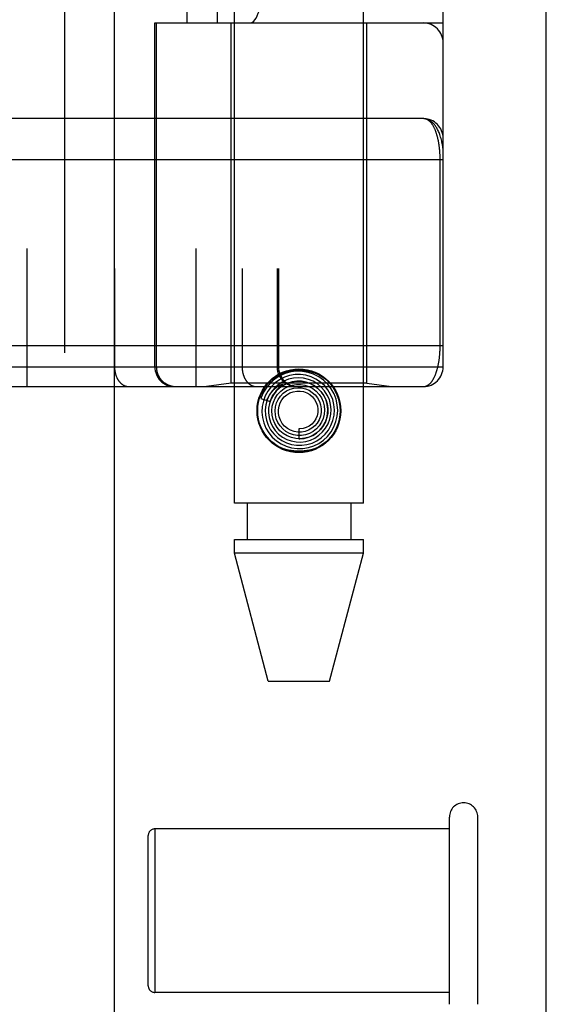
# Model space of a CAD drawing. Header units: inches. Extents: x 0 to 227, y 0 to 147.
# Tile 89 of 256: x 100.04 to 100.839, y 44.204 to 45.697. Entities that reach past the tile are written whole.
import ezdxf

# ---------------------------------------------------------------- set-up
doc = ezdxf.new("R2010")
doc.units = ezdxf.units.IN
doc.header["$LTSCALE"] = 12.466667
doc.header["$MEASUREMENT"] = 0
doc.linetypes.add('HIDDEN', pattern=[0.2, 0.1, -0.1])
doc.layers.get('0').update_dxf_attribs({"linetype": 'CONTINUOUS'})
doc.layers.add('DEFAULT_2', color=8, linetype='HIDDEN')
doc.layers.add('RIGHTHAND_DOOR_ASSEMBLY', color=7, linetype='CONTINUOUS')

msp = doc.modelspace()

# ---------------------------------------------------------------- linework, layer by layer
at = {"color": 3, "linetype": 'Continuous'}
msp.add_line((100.8392, 41.7214), (100.8392, 106.2511), dxfattribs=at)
at = {"layer": 'DEFAULT_2', "color": 8, "linetype": 'HIDDEN'}
for p, q in [((100.6922, 44.2044), (100.6922, 44.4884)), ((100.7352, 44.2044), (100.7352, 44.4884)), ((100.6922, 44.4704), (100.2452, 44.4704)), ((100.2452, 44.4704), (100.2452, 44.2224)), ((100.2352, 44.2324), (100.2352, 44.4604)), ((100.6922, 44.2224), (100.2452, 44.2224))]:
    msp.add_line(p, q, dxfattribs=at)
for centre, radius, start, end in [((100.7137, 44.4884), 0.0215, 360, 180), ((100.2452, 44.4604), 0.01, 90, 180), ((100.2452, 44.2324), 0.01, 180, 270)]:
    msp.add_arc(centre, radius, start, end, dxfattribs=at)
at = {"layer": 'RIGHTHAND_DOOR_ASSEMBLY', "color": 8, "linetype": 'HIDDEN'}
for p, q in [((100.1084, 101.2924), (100.1084, 41.9424)), ((100.3659, 44.9644), (100.3659, 48.1468)), ((100.5619, 44.9644), (100.5619, 48.1468)), ((100.0512, 47.8436), (100.0512, 45.1411)), ((100.3077, 47.8436), (100.3077, 45.1411)), ((100.1842, 47.8136), (100.1842, 45.1711)), ((100.3777, 47.8136), (100.3777, 45.1711)), ((100.4308, 47.8136), (100.4308, 45.1711)), ((100.4328, 47.8136), (100.4328, 45.1711)), ((100.6827, 45.1711), (100.6827, 47.8136)), ((100.2943, 45.6924), (100.2943, 47.2924)), ((100.3402, 45.6924), (100.3402, 47.2924)), ((100.6527, 47.2924), (100.6527, 45.6924)), ((100.2452, 45.6924), (100.6827, 45.6924)), ((100.2452, 45.1711), (100.2452, 45.6924)), ((100.2475, 45.6924), (100.2475, 45.1711)), ((100.3609, 45.1464), (100.3609, 45.6924)), ((100.5669, 45.1464), (100.5669, 45.6924)), ((100.6527, 45.5474), (99.7732, 45.5474)), ((99.7789, 45.2036), (100.6827, 45.2036)), ((100.0192, 45.1711), (100.6827, 45.1711)), ((99.7789, 45.1411), (100.6527, 45.1411)), ((100.3609, 45.1464), (100.3234, 45.1411)), ((100.5669, 45.1464), (100.3609, 45.1464)), ((100.4342, 45.1399), (100.4337, 45.1395)), ((100.4346, 45.1403), (100.4342, 45.1399)), ((100.435, 45.1407), (100.4346, 45.1403)), ((100.4355, 45.1412), (100.435, 45.1407)), ((100.437, 45.1425), (100.4355, 45.1412)), ((100.4373, 45.1427), (100.437, 45.1425)), ((100.5669, 45.1464), (100.6044, 45.1411)), ((100.4059, 45.1232), (100.4202, 45.1186)), ((100.4639, 45.0769), (100.4639, 45.0619)), ((100.5619, 44.9644), (100.3659, 44.9644)), ((100.3854, 44.9644), (100.3854, 44.9094)), ((100.5424, 44.9644), (100.5424, 44.9094)), ((100.3659, 44.9094), (100.5619, 44.9094)), ((100.3659, 44.8885), (100.3659, 44.9094)), ((100.5619, 44.8885), (100.5619, 44.9094)), ((100.5619, 44.8885), (100.3659, 44.8885)), ((100.4174, 44.6944), (100.3659, 44.8885)), ((100.5104, 44.6944), (100.5619, 44.8885)), ((100.4174, 44.6944), (100.5104, 44.6944))]:
    msp.add_line(p, q, dxfattribs=at)
at = {"layer": 'RIGHTHAND_DOOR_ASSEMBLY', "color": 3, "linetype": 'Continuous'}
msp.add_line((100.1834, 101.2924), (100.1834, 41.9424), dxfattribs=at)
at = {"layer": 'RIGHTHAND_DOOR_ASSEMBLY', "color": 8, "linetype": 'HIDDEN'}
for points in [[(100.6827, 45.4974), (100.6827, 45.498), (100.6827, 45.4986), (100.6826, 45.4993), (100.6826, 45.5), (100.6826, 45.5008), (100.6825, 45.5016), (100.6824, 45.5025), (100.6823, 45.5034), (100.6822, 45.5045), (100.682, 45.5057), (100.6818, 45.5069), (100.6816, 45.5083), (100.6813, 45.5099), (100.6809, 45.5115), (100.6805, 45.5133), (100.6801, 45.5153), (100.6795, 45.5173), (100.6789, 45.5193), (100.6783, 45.5212), (100.6777, 45.5231), (100.677, 45.5248), (100.6764, 45.5264), (100.6757, 45.5279), (100.675, 45.5294), (100.6743, 45.5307), (100.6737, 45.532), (100.673, 45.5332), (100.6723, 45.5343), (100.6716, 45.5354), (100.6709, 45.5364), (100.6702, 45.5374), (100.6695, 45.5383), (100.6688, 45.5391), (100.6681, 45.5399), (100.6673, 45.5406), (100.6666, 45.5413), (100.6659, 45.542), (100.6652, 45.5426), (100.6645, 45.5432), (100.6638, 45.5437), (100.6631, 45.5442), (100.6624, 45.5446), (100.6617, 45.545), (100.661, 45.5454), (100.6603, 45.5457), (100.6596, 45.546), (100.6589, 45.5463), (100.6582, 45.5465), (100.6575, 45.5467), (100.6568, 45.5469), (100.6561, 45.5471), (100.6554, 45.5472), (100.6547, 45.5473), (100.654, 45.5473), (100.6534, 45.5474), (100.6527, 45.5474)], [(100.6781, 45.4849), (100.6781, 45.4857), (100.6781, 45.4865), (100.6781, 45.4874), (100.6781, 45.4882), (100.678, 45.489), (100.678, 45.4898), (100.678, 45.4907), (100.678, 45.4915), (100.6779, 45.4923), (100.6779, 45.4932), (100.6778, 45.494), (100.6778, 45.4948), (100.6777, 45.4957), (100.6777, 45.4965), (100.6776, 45.4974), (100.6776, 45.4982), (100.6775, 45.4991), (100.6774, 45.5), (100.6773, 45.5008), (100.6772, 45.5017), (100.6771, 45.5026), (100.677, 45.5035), (100.6769, 45.5043), (100.6768, 45.5052), (100.6767, 45.5061), (100.6766, 45.507), (100.6764, 45.5079), (100.6763, 45.5088), (100.6762, 45.5097), (100.676, 45.5105), (100.6759, 45.5114), (100.6757, 45.5123), (100.6755, 45.5132), (100.6754, 45.514), (100.6752, 45.5149), (100.675, 45.5158), (100.6748, 45.5166), (100.6746, 45.5175), (100.6744, 45.5183), (100.6742, 45.5192), (100.674, 45.52), (100.6738, 45.5209), (100.6735, 45.5217), (100.6733, 45.5225), (100.6731, 45.5233), (100.6728, 45.5242), (100.6726, 45.525), (100.6723, 45.5258), (100.672, 45.5266), (100.6717, 45.5274), (100.6715, 45.5281), (100.6712, 45.5289), (100.6709, 45.5297), (100.6705, 45.5304), (100.6702, 45.5312), (100.6699, 45.5319), (100.6696, 45.5326), (100.6692, 45.5333), (100.6689, 45.534), (100.6685, 45.5347), (100.6682, 45.5354), (100.6678, 45.5361), (100.6674, 45.5367), (100.667, 45.5374), (100.6666, 45.538), (100.6662, 45.5386), (100.6658, 45.5392), (100.6654, 45.5398), (100.6649, 45.5404), (100.6645, 45.5409), (100.6641, 45.5414), (100.6636, 45.5419), (100.6631, 45.5424), (100.6627, 45.5429), (100.6622, 45.5434), (100.6617, 45.5438), (100.6612, 45.5442), (100.6607, 45.5446), (100.6602, 45.545), (100.6596, 45.5453), (100.6591, 45.5456), (100.6586, 45.5459), (100.658, 45.5462), (100.6575, 45.5464), (100.6569, 45.5467), (100.6563, 45.5468), (100.6557, 45.547), (100.6551, 45.5471), (100.6545, 45.5473), (100.6539, 45.5473), (100.6533, 45.5474), (100.6527, 45.5474)], [(100.6827, 45.4849), (99.7724, 45.4849)], [(100.6527, 45.1411), (100.6533, 45.1412), (100.6539, 45.1412), (100.6545, 45.1413), (100.6551, 45.1414), (100.6557, 45.1415), (100.6562, 45.1417), (100.6568, 45.1419), (100.6573, 45.1421), (100.6579, 45.1423), (100.6584, 45.1426), (100.659, 45.1428), (100.6595, 45.1431), (100.66, 45.1435), (100.6605, 45.1438), (100.661, 45.1442), (100.6615, 45.1446), (100.662, 45.145), (100.6624, 45.1454), (100.6629, 45.1459), (100.6634, 45.1464), (100.6638, 45.1468), (100.6643, 45.1474), (100.6647, 45.1479), (100.6651, 45.1484), (100.6655, 45.149), (100.6659, 45.1495), (100.6663, 45.1501), (100.6667, 45.1507), (100.6671, 45.1513), (100.6675, 45.152), (100.6679, 45.1526), (100.6682, 45.1533), (100.6686, 45.1539), (100.6689, 45.1546), (100.6693, 45.1553), (100.6696, 45.156), (100.6699, 45.1567), (100.6702, 45.1574), (100.6706, 45.1581), (100.6709, 45.1589), (100.6712, 45.1596), (100.6714, 45.1604), (100.6717, 45.1611), (100.672, 45.1619), (100.6723, 45.1627), (100.6725, 45.1634), (100.6728, 45.1642), (100.673, 45.165), (100.6733, 45.1658), (100.6735, 45.1666), (100.6737, 45.1674), (100.6739, 45.1683), (100.6741, 45.1691), (100.6744, 45.1699), (100.6746, 45.1707), (100.6748, 45.1716), (100.6749, 45.1724), (100.6751, 45.1733), (100.6753, 45.1741), (100.6755, 45.175), (100.6756, 45.1758), (100.6758, 45.1767), (100.6759, 45.1775), (100.6761, 45.1784), (100.6762, 45.1793), (100.6764, 45.1801), (100.6765, 45.181), (100.6766, 45.1818), (100.6767, 45.1827), (100.6769, 45.1836), (100.677, 45.1844), (100.6771, 45.1853), (100.6772, 45.1862), (100.6773, 45.187), (100.6773, 45.1879), (100.6774, 45.1887), (100.6775, 45.1895), (100.6776, 45.1904), (100.6776, 45.1912), (100.6777, 45.1921), (100.6777, 45.1929), (100.6778, 45.1937), (100.6778, 45.1946), (100.6779, 45.1954), (100.6779, 45.1962), (100.678, 45.197), (100.678, 45.1979), (100.678, 45.1987), (100.678, 45.1995), (100.6781, 45.2003), (100.6781, 45.2012), (100.6781, 45.202), (100.6781, 45.2028), (100.6781, 45.4849)], [(100.1842, 45.1711), (100.1842, 45.1705), (100.1842, 45.1698), (100.1842, 45.1692), (100.1842, 45.1685), (100.1843, 45.1679), (100.1843, 45.1672), (100.1844, 45.1666), (100.1845, 45.1659), (100.1846, 45.1653), (100.1847, 45.1647), (100.1848, 45.164), (100.1849, 45.1634), (100.185, 45.1627), (100.1851, 45.1621), (100.1853, 45.1615), (100.1854, 45.1609), (100.1856, 45.1603), (100.1858, 45.1597), (100.186, 45.1591), (100.1861, 45.1585), (100.1863, 45.1579), (100.1866, 45.1573), (100.1868, 45.1567), (100.187, 45.1561), (100.1872, 45.1556), (100.1875, 45.155), (100.1877, 45.1545), (100.188, 45.1539), (100.1883, 45.1534), (100.1885, 45.1529), (100.1888, 45.1524), (100.1891, 45.1519), (100.1894, 45.1514), (100.1897, 45.1509), (100.1901, 45.1504), (100.1904, 45.1499), (100.1907, 45.1495), (100.191, 45.149), (100.1914, 45.1486), (100.1917, 45.1482), (100.1921, 45.1477), (100.1925, 45.1473), (100.1928, 45.1469), (100.1932, 45.1466), (100.1936, 45.1462), (100.194, 45.1458), (100.1944, 45.1455), (100.1948, 45.1452), (100.1952, 45.1448), (100.1956, 45.1445), (100.196, 45.1442), (100.1964, 45.144), (100.1968, 45.1437), (100.1973, 45.1434), (100.1977, 45.1432), (100.1981, 45.143), (100.1986, 45.1427), (100.199, 45.1425), (100.1994, 45.1423), (100.1999, 45.1422), (100.2003, 45.142), (100.2008, 45.1419), (100.2012, 45.1417), (100.2017, 45.1416), (100.2021, 45.1415), (100.2026, 45.1414), (100.2031, 45.1413), (100.2035, 45.1413), (100.204, 45.1412), (100.2044, 45.1412), (100.2049, 45.1412), (100.2054, 45.1411)], [(100.2475, 45.1711), (100.2475, 45.1705), (100.2476, 45.1698), (100.2476, 45.1692), (100.2476, 45.1685), (100.2477, 45.1679), (100.2478, 45.1672), (100.2479, 45.1666), (100.248, 45.1659), (100.2481, 45.1653), (100.2482, 45.1647), (100.2484, 45.164), (100.2485, 45.1634), (100.2487, 45.1627), (100.2489, 45.1621), (100.2491, 45.1615), (100.2493, 45.1609), (100.2495, 45.1603), (100.2498, 45.1597), (100.25, 45.1591), (100.2503, 45.1585), (100.2506, 45.1579), (100.2509, 45.1573), (100.2512, 45.1567), (100.2515, 45.1561), (100.2518, 45.1556), (100.2522, 45.155), (100.2525, 45.1545), (100.2529, 45.1539), (100.2533, 45.1534), (100.2537, 45.1529), (100.2541, 45.1524), (100.2545, 45.1519), (100.2549, 45.1514), (100.2553, 45.1509), (100.2558, 45.1504), (100.2562, 45.1499), (100.2567, 45.1495), (100.2572, 45.149), (100.2576, 45.1486), (100.2581, 45.1482), (100.2586, 45.1477), (100.2591, 45.1473), (100.2597, 45.1469), (100.2602, 45.1466), (100.2607, 45.1462), (100.2613, 45.1458), (100.2618, 45.1455), (100.2624, 45.1452), (100.2629, 45.1448), (100.2635, 45.1445), (100.2641, 45.1442), (100.2647, 45.144), (100.2653, 45.1437), (100.2658, 45.1434), (100.2664, 45.1432), (100.2671, 45.143), (100.2677, 45.1427), (100.2683, 45.1425), (100.2689, 45.1423), (100.2695, 45.1422), (100.2702, 45.142), (100.2708, 45.1419), (100.2714, 45.1417), (100.2721, 45.1416), (100.2727, 45.1415), (100.2733, 45.1414), (100.274, 45.1413), (100.2746, 45.1413), (100.2753, 45.1412), (100.2759, 45.1412), (100.2766, 45.1412), (100.2772, 45.1411)], [(100.3777, 45.1711), (100.3777, 45.1705), (100.3777, 45.1698), (100.3777, 45.1692), (100.3778, 45.1685), (100.3778, 45.1679), (100.3779, 45.1672), (100.3779, 45.1666), (100.378, 45.1659), (100.3781, 45.1653), (100.3782, 45.1647), (100.3783, 45.164), (100.3784, 45.1634), (100.3785, 45.1627), (100.3787, 45.1621), (100.3788, 45.1615), (100.379, 45.1609), (100.3791, 45.1603), (100.3793, 45.1597), (100.3795, 45.1591), (100.3797, 45.1585), (100.3799, 45.1579), (100.3801, 45.1573), (100.3803, 45.1567), (100.3805, 45.1561), (100.3808, 45.1556), (100.381, 45.155), (100.3813, 45.1545), (100.3815, 45.1539), (100.3818, 45.1534), (100.3821, 45.1529), (100.3824, 45.1524), (100.3827, 45.1519), (100.383, 45.1514), (100.3833, 45.1509), (100.3836, 45.1504), (100.3839, 45.1499), (100.3842, 45.1495), (100.3846, 45.149), (100.3849, 45.1486), (100.3853, 45.1482), (100.3856, 45.1477), (100.386, 45.1473), (100.3864, 45.1469), (100.3867, 45.1466), (100.3871, 45.1462), (100.3875, 45.1458), (100.3879, 45.1455), (100.3883, 45.1452), (100.3887, 45.1448), (100.3891, 45.1445), (100.3895, 45.1442), (100.3899, 45.144), (100.3904, 45.1437), (100.3908, 45.1434), (100.3912, 45.1432), (100.3917, 45.143), (100.3921, 45.1427), (100.3925, 45.1425), (100.393, 45.1423), (100.3934, 45.1422), (100.3939, 45.142), (100.3943, 45.1419), (100.3948, 45.1417), (100.3952, 45.1416), (100.3957, 45.1415), (100.3961, 45.1414), (100.3966, 45.1413), (100.3971, 45.1413), (100.3975, 45.1412), (100.398, 45.1412), (100.3984, 45.1412), (100.3989, 45.1411)], [(100.4103, 45.1383), (100.415, 45.1446), (100.4203, 45.1502), (100.4265, 45.155), (100.4334, 45.1589), (100.4406, 45.162), (100.4482, 45.1641), (100.456, 45.1654), (100.464, 45.1658), (100.4719, 45.1654), (100.4797, 45.1641), (100.4873, 45.162), (100.4945, 45.1589), (100.5014, 45.155), (100.5076, 45.1502), (100.5129, 45.1446), (100.5176, 45.1383)], [(100.494, 45.0549), (100.5011, 45.0598), (100.5073, 45.0656), (100.5127, 45.0724), (100.517, 45.0799), (100.5201, 45.0879), (100.522, 45.0963), (100.5227, 45.105), (100.5221, 45.1136), (100.5202, 45.1221), (100.5171, 45.1302), (100.5128, 45.1378), (100.5075, 45.1447), (100.5012, 45.1508), (100.494, 45.1558), (100.4862, 45.1598), (100.4779, 45.1626), (100.4692, 45.1641), (100.4604, 45.1643), (100.4517, 45.1633), (100.4432, 45.161), (100.4351, 45.1574), (100.4276, 45.1527)], [(100.4308, 45.1711), (100.4308, 45.1705), (100.4308, 45.1698), (100.4308, 45.1692), (100.4309, 45.1685), (100.4309, 45.1679), (100.431, 45.1672), (100.4311, 45.1666), (100.4312, 45.1659), (100.4313, 45.1653), (100.4315, 45.1647), (100.4316, 45.164), (100.4318, 45.1634), (100.4319, 45.1627), (100.4321, 45.1621), (100.4323, 45.1615), (100.4326, 45.1609), (100.4328, 45.1603), (100.433, 45.1597), (100.4333, 45.1591), (100.4335, 45.1585), (100.4338, 45.1579), (100.4341, 45.1573), (100.4344, 45.1567), (100.4347, 45.1561), (100.4351, 45.1556), (100.4354, 45.155), (100.4358, 45.1545), (100.4361, 45.1539), (100.4365, 45.1534), (100.4369, 45.1529), (100.4373, 45.1524), (100.4377, 45.1519), (100.4381, 45.1514), (100.4386, 45.1509), (100.439, 45.1504), (100.4395, 45.1499), (100.4399, 45.1495), (100.4404, 45.149), (100.4409, 45.1486), (100.4414, 45.1482), (100.4419, 45.1477), (100.4424, 45.1473), (100.4429, 45.1469), (100.4434, 45.1466), (100.444, 45.1462), (100.4445, 45.1458), (100.445, 45.1455), (100.4456, 45.1452), (100.4462, 45.1448), (100.4467, 45.1445), (100.4473, 45.1442), (100.4479, 45.144), (100.4485, 45.1437), (100.4491, 45.1434), (100.4497, 45.1432), (100.4503, 45.143), (100.4509, 45.1427), (100.4515, 45.1425), (100.4521, 45.1423), (100.4528, 45.1422), (100.4534, 45.142), (100.454, 45.1419), (100.4547, 45.1417), (100.4553, 45.1416), (100.4559, 45.1415), (100.4566, 45.1414), (100.4572, 45.1413), (100.4579, 45.1413), (100.4585, 45.1412), (100.4591, 45.1412), (100.4598, 45.1412), (100.4604, 45.1411)], [(100.4276, 45.1527), (100.4208, 45.147), (100.415, 45.1403), (100.4101, 45.1328), (100.4065, 45.1247), (100.4059, 45.1232)], [(100.442, 45.1552), (100.4346, 45.1514), (100.4278, 45.1466), (100.4218, 45.1408), (100.4168, 45.1342), (100.4127, 45.1269), (100.4099, 45.119), (100.4082, 45.1108), (100.4077, 45.1024), (100.4085, 45.0941), (100.4105, 45.0859), (100.4138, 45.0781), (100.4181, 45.0709), (100.4235, 45.0644), (100.4298, 45.0588), (100.4369, 45.0541), (100.4446, 45.0505), (100.4528, 45.0482), (100.4612, 45.047), (100.4697, 45.0471), (100.4782, 45.0485), (100.4863, 45.0511), (100.494, 45.0549)], [(100.4481, 45.1521), (100.4409, 45.1492), (100.4342, 45.1452), (100.4283, 45.1403), (100.4231, 45.1345), (100.4189, 45.128), (100.4157, 45.1209), (100.4136, 45.1134), (100.4127, 45.1056), (100.413, 45.0978), (100.4145, 45.0901), (100.4171, 45.0827), (100.4209, 45.0757), (100.4257, 45.0695), (100.4313, 45.064), (100.4378, 45.0594), (100.4448, 45.0558), (100.4524, 45.0534), (100.4602, 45.0521), (100.4682, 45.052), (100.4761, 45.0531), (100.4838, 45.0554)], [(100.4609, 45.1493), (100.4538, 45.1484), (100.447, 45.1464), (100.4406, 45.1433), (100.4347, 45.1393), (100.4295, 45.1343), (100.4251, 45.1286), (100.4217, 45.1223), (100.4193, 45.1155), (100.4179, 45.1084), (100.4178, 45.1012), (100.4187, 45.094), (100.4208, 45.087), (100.4239, 45.0804), (100.428, 45.0744), (100.4331, 45.0691), (100.4389, 45.0646), (100.4453, 45.061), (100.4523, 45.0586), (100.4595, 45.0572), (100.4669, 45.0569), (100.4742, 45.0578)], [(100.4202, 45.1186), (100.4208, 45.1202), (100.4239, 45.1268), (100.4281, 45.1327), (100.4331, 45.138), (100.4388, 45.1423), (100.4452, 45.1457), (100.452, 45.148), (100.4591, 45.1492), (100.4662, 45.1493), (100.4733, 45.1482), (100.4801, 45.1461), (100.4864, 45.1429), (100.4922, 45.1387), (100.4972, 45.1337), (100.5013, 45.128), (100.5045, 45.1217), (100.5066, 45.115), (100.5076, 45.108), (100.5075, 45.101), (100.5063, 45.0942), (100.504, 45.0876)], [(100.4838, 45.0554), (100.491, 45.0589), (100.4976, 45.0634), (100.5035, 45.0689), (100.5085, 45.0752), (100.5125, 45.0822), (100.5154, 45.0897), (100.5172, 45.0976), (100.5177, 45.1057), (100.517, 45.1138), (100.5151, 45.1217), (100.512, 45.1292), (100.5079, 45.1362), (100.5027, 45.1426), (100.4966, 45.148), (100.4897, 45.1525), (100.4823, 45.156), (100.4744, 45.1582), (100.4662, 45.1593), (100.458, 45.1592), (100.4498, 45.1578), (100.442, 45.1552)], [(100.4742, 45.0578), (100.4814, 45.0599), (100.4881, 45.063), (100.4943, 45.0672), (100.4998, 45.0722), (100.5044, 45.0781), (100.5081, 45.0846), (100.5108, 45.0916), (100.5123, 45.099), (100.5127, 45.1065), (100.5119, 45.114), (100.51, 45.1213), (100.5069, 45.1283), (100.5028, 45.1347), (100.4978, 45.1404), (100.492, 45.1452), (100.4854, 45.1492), (100.4783, 45.152), (100.4709, 45.1538), (100.4632, 45.1544), (100.4556, 45.1538), (100.4481, 45.1521)], [(100.4639, 45.0619), (100.4652, 45.0619), (100.472, 45.0625), (100.4786, 45.0642), (100.4849, 45.0669), (100.4906, 45.0706), (100.4958, 45.0752), (100.5001, 45.0806), (100.5035, 45.0866), (100.506, 45.093), (100.5074, 45.0998), (100.5077, 45.1068), (100.5069, 45.1137), (100.505, 45.1204), (100.502, 45.1268), (100.4981, 45.1326), (100.4933, 45.1377), (100.4878, 45.142), (100.4816, 45.1454), (100.475, 45.1478), (100.468, 45.1491), (100.4609, 45.1493)], [(100.4153, 45.1202), (100.4159, 45.1216), (100.4165, 45.1229), (100.4171, 45.1242), (100.4177, 45.1253), (100.4183, 45.1265), (100.4189, 45.1275), (100.4196, 45.1285), (100.4202, 45.1295), (100.4208, 45.1304), (100.4214, 45.1312), (100.422, 45.132), (100.4226, 45.1327), (100.4232, 45.1334), (100.4238, 45.1341), (100.4243, 45.1347), (100.4249, 45.1353), (100.4254, 45.1359), (100.4259, 45.1364), (100.4264, 45.1369), (100.4269, 45.1374), (100.4274, 45.1378), (100.4279, 45.1382), (100.4283, 45.1386), (100.4288, 45.139), (100.4292, 45.1393), (100.4296, 45.1396), (100.43, 45.1399), (100.4304, 45.1402), (100.4307, 45.1405), (100.4311, 45.1408), (100.4315, 45.141), (100.4318, 45.1413), (100.4322, 45.1415), (100.4325, 45.1417), (100.4328, 45.1419), (100.4332, 45.1421), (100.4335, 45.1423), (100.4338, 45.1425), (100.4341, 45.1427), (100.4344, 45.1429), (100.4348, 45.1431), (100.4351, 45.1432), (100.4354, 45.1434), (100.4357, 45.1435), (100.436, 45.1437), (100.4362, 45.1438), (100.4365, 45.1439), (100.4368, 45.144), (100.437, 45.1441), (100.4373, 45.1442), (100.4375, 45.1443), (100.4377, 45.1443), (100.438, 45.1444), (100.4382, 45.1444), (100.4384, 45.1445), (100.4385, 45.1444), (100.4386, 45.1443), (100.4386, 45.1442), (100.4385, 45.144), (100.4384, 45.1438), (100.4382, 45.1436), (100.438, 45.1435), (100.4379, 45.1433), (100.4377, 45.1432), (100.4376, 45.143), (100.4374, 45.1429), (100.4373, 45.1427)], [(100.4337, 45.1395), (100.4335, 45.1393), (100.4332, 45.139), (100.433, 45.1387), (100.4327, 45.1385), (100.4324, 45.1382), (100.4321, 45.1378), (100.4317, 45.1375), (100.4314, 45.1372), (100.431, 45.1368), (100.4307, 45.1364), (100.4303, 45.1359), (100.4299, 45.1355), (100.4295, 45.135), (100.429, 45.1345), (100.4286, 45.1339), (100.4281, 45.1334), (100.4277, 45.1328), (100.4272, 45.1321), (100.4267, 45.1314), (100.4262, 45.1307), (100.4257, 45.13), (100.4252, 45.1292), (100.4247, 45.1284), (100.4242, 45.1275), (100.4236, 45.1266), (100.4231, 45.1256), (100.4226, 45.1246), (100.4221, 45.1235), (100.4216, 45.1224), (100.4211, 45.1212), (100.4206, 45.1199), (100.4202, 45.1186)], [(100.4279, 45.1237), (100.4316, 45.1292), (100.4362, 45.134), (100.4414, 45.138), (100.4473, 45.1411), (100.4535, 45.1432), (100.46, 45.1443), (100.4665, 45.1443), (100.473, 45.1432), (100.4791, 45.1411), (100.4849, 45.138), (100.49, 45.134), (100.4944, 45.1292), (100.4979, 45.1239), (100.5005, 45.118), (100.5021, 45.1117), (100.5027, 45.1054), (100.5022, 45.099), (100.5007, 45.0928), (100.4981, 45.087), (100.4947, 45.0816)], [(100.436, 45.1266), (100.4402, 45.1309), (100.4451, 45.1344), (100.4505, 45.137), (100.4562, 45.1387), (100.4621, 45.1394), (100.468, 45.1391), (100.4738, 45.1377), (100.4792, 45.1355), (100.4842, 45.1323), (100.4885, 45.1284), (100.4921, 45.1238), (100.4949, 45.1187), (100.4968, 45.1132), (100.4976, 45.1075), (100.4975, 45.1017), (100.4964, 45.096), (100.4944, 45.0907), (100.4915, 45.0857), (100.4878, 45.0814)], [(100.4456, 45.1288), (100.4502, 45.1315), (100.4552, 45.1333), (100.4605, 45.1343), (100.4657, 45.1343), (100.4709, 45.1334), (100.4759, 45.1316), (100.4804, 45.1289), (100.4844, 45.1255), (100.4877, 45.1215), (100.4902, 45.117), (100.4919, 45.1121), (100.4927, 45.107), (100.4925, 45.1019), (100.4915, 45.0969), (100.4896, 45.0922), (100.4869, 45.0879), (100.4835, 45.0842), (100.4795, 45.0811)], [(100.504, 45.0876), (100.5007, 45.0815), (100.4964, 45.076), (100.4914, 45.0712), (100.4857, 45.0674), (100.4794, 45.0645), (100.4728, 45.0626), (100.4659, 45.0619), (100.4591, 45.0623), (100.4524, 45.0637), (100.4461, 45.0662), (100.4402, 45.0697), (100.435, 45.0741), (100.4306, 45.0792), (100.4271, 45.085), (100.4246, 45.0912), (100.4231, 45.0978), (100.4227, 45.1045), (100.4234, 45.1112), (100.4251, 45.1176), (100.4279, 45.1237)], [(100.4947, 45.0816), (100.4904, 45.077), (100.4855, 45.0731), (100.4799, 45.0701), (100.474, 45.068), (100.4678, 45.067), (100.4616, 45.067), (100.4554, 45.0681), (100.4496, 45.0701), (100.4441, 45.0731), (100.4393, 45.0769), (100.4352, 45.0815), (100.4319, 45.0867), (100.4295, 45.0923), (100.4281, 45.0983), (100.4277, 45.1044), (100.4283, 45.1104), (100.43, 45.1162), (100.4326, 45.1217), (100.436, 45.1266)], [(100.4878, 45.0814), (100.4835, 45.0778), (100.4785, 45.0749), (100.4732, 45.073), (100.4677, 45.072), (100.4621, 45.072), (100.4566, 45.0729), (100.4513, 45.0748), (100.4465, 45.0775), (100.4422, 45.0811), (100.4386, 45.0853), (100.4358, 45.09), (100.4339, 45.0951), (100.4328, 45.1005), (100.4328, 45.106), (100.4337, 45.1113), (100.4355, 45.1165), (100.4381, 45.1212), (100.4415, 45.1253), (100.4456, 45.1288)], [(100.4795, 45.0811), (100.475, 45.0789), (100.4703, 45.0774), (100.4653, 45.0769), (100.4639, 45.0769)], [(100.5176, 45.0704), (100.5129, 45.0641), (100.5076, 45.0586), (100.5014, 45.0538), (100.4945, 45.0499), (100.4873, 45.0468), (100.4797, 45.0447), (100.4719, 45.0434), (100.464, 45.0429), (100.456, 45.0434), (100.4482, 45.0447), (100.4406, 45.0468), (100.4334, 45.0499), (100.4265, 45.0538), (100.4203, 45.0586), (100.415, 45.0641), (100.4103, 45.0704)]]:
    msp.add_lwpolyline(points, dxfattribs=at)
for radius in [0.0635, 0.0625]:
    msp.add_circle((100.4639, 45.1044), radius, dxfattribs=at)
for centre, start, end in [((100.6527, 45.6624), 0, 90), ((100.6527, 45.5174), 0, 89.9999), ((100.2752, 45.1711), 180, 270), ((100.4628, 45.1711), 180, 270), ((100.6527, 45.1711), 270, 360)]:
    msp.add_arc(centre, 0.03, start, end, dxfattribs=at)
msp.add_ellipse((100.3898, 45.9424), major_axis=(0, 0.25), ratio=0.146965, start_param=-3.141593, end_param=-1.570796, dxfattribs=at)

doc.saveas('drawing.dxf')
